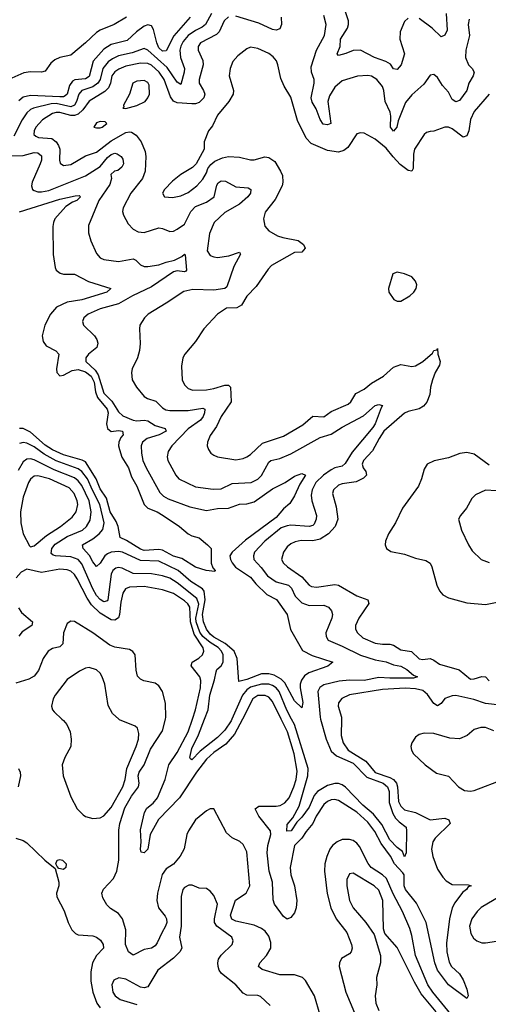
# Model space of a CAD drawing. Header units: inches. Extents: x 1843162 to 1959474, y 907081 to 1016326.
# Tile 22 of 256: x 1851232 to 1853786, y 928444 to 933816. Entities that reach past the tile are written whole.
import ezdxf

# ---------------------------------------------------------------- set-up
doc = ezdxf.new("R2010")
doc.units = ezdxf.units.IN
doc.header["$MEASUREMENT"] = 0
doc.layers.add('B8952', color=7, linetype='Continuous')
doc.layers.add('B8953', color=7, linetype='Continuous')

msp = doc.modelspace()

# ---------------------------------------------------------------- linework, layer by layer
at = {"layer": 'B8952', "color": 5}
for points, elevation in [([(1851462.2, 930000), (1851471.5, 929991.5), (1851488.2, 929970), (1851506.7, 929930), (1851513.4, 929890), (1851510.3, 929850), (1851478, 929790), (1851463.1, 929750), (1851468.9, 929690), (1851510, 929574.8), (1851546, 929510), (1851577.1, 929477.1), (1851590, 929468.8), (1851630, 929457.8), (1851670, 929460.3), (1851690, 929471.6), (1851730, 929517.3), (1851793.9, 929630), (1851807.2, 929670), (1851815.2, 929730), (1851867.2, 929850), (1851878.9, 929890), (1851881.5, 929921.5), (1851873.3, 929950), (1851861.3, 929961.3), (1851776.6, 929996.6), (1851772.7, 930000)], 740), ([(1852870, 928384.7), (1852839.4, 928490), (1852790, 928573.3), (1852774.2, 928590), (1852730, 928603.6), (1852650, 928604.9), (1852553.7, 928633.7), (1852533.5, 928650), (1852541, 928670), (1852577.9, 928710), (1852601.2, 928750), (1852601.2, 928781.2), (1852590, 928814.8), (1852570, 928841.7), (1852550, 928857.5), (1852510, 928875.4), (1852410, 928896.5), (1852388.6, 928908.6), (1852381.7, 928930), (1852407.9, 929012.1), (1852465.8, 929050), (1852485.9, 929090), (1852470, 929274.7), (1852450, 929316.2), (1852431.6, 929331.6), (1852390, 929352.6), (1852359.2, 929379.2), (1852290, 929509.4), (1852270, 929509.7), (1852250, 929498.5), (1852189.4, 929450), (1852151.8, 929390), (1852143.8, 929370), (1852127.9, 929292.1), (1852107.5, 929252.5), (1852071.1, 929208.9), (1852030, 929183), (1852008.3, 929151.7), (1851983.1, 929050), (1851979.6, 929010), (1851988.6, 928970), (1852024.5, 928924.5), (1852031.4, 928910), (1852033.4, 928890), (1852027.5, 928870), (1852005.9, 928834.1), (1851981.3, 928778.7), (1851970, 928763.4), (1851950.1, 928749.9), (1851910, 928742.1), (1851850, 928712.5), (1851824.7, 928730), (1851808.6, 928770), (1851810.8, 928850), (1851792.8, 928910), (1851770, 928938.4), (1851726.6, 928966.6), (1851706, 928986), (1851684.6, 929024.6), (1851680.4, 929050), (1851688.9, 929071.1), (1851744, 929130), (1851762.2, 929170), (1851772.7, 929230), (1851773.2, 929393.2), (1851777.3, 929430), (1851804.9, 929515.1), (1851841, 929579), (1851880.3, 929630), (1851883.1, 929650), (1851878.1, 929690), (1851883.4, 929710), (1851909.9, 929750), (1851944.5, 929835.5), (1852010, 929936.5), (1852026.3, 930000)], 720), ([(1852445.8, 930000), (1852402.6, 929917.4), (1852356.1, 929863.8), (1852290, 929817.3), (1852250, 929780.7), (1852194.9, 929710), (1852103.8, 929570), (1851988.4, 929451.6), (1851942.8, 929370), (1851931.1, 929290), (1851910, 929269.2), (1851894.5, 929274.5), (1851890.6, 929290.6), (1851894.3, 929330), (1851890, 929394.8), (1851912.8, 929490), (1851925.4, 929514.6), (1851959.2, 929540.8), (1851982.8, 929570), (1852024.7, 929670), (1852044.6, 929750), (1852090, 929817.3), (1852149.6, 929930), (1852173.3, 930000)], 680), ([(1852388.7, 930000), (1852384.3, 929990), (1852350, 929939.4), (1852310, 929899), (1852216, 929824), (1852170, 929778.3), (1852162.2, 929782.2), (1852159.7, 929790), (1852170, 929838.9), (1852206.8, 929913.2), (1852240, 930000)], 660), ([(1852986.2, 930000), (1852983.3, 929910), (1852995.1, 929870), (1853022, 929830), (1853117.8, 929770), (1853169.1, 929709.1), (1853250, 929680.9), (1853270, 929669.7), (1853285.2, 929650), (1853291.9, 929630), (1853297.2, 929550), (1853310, 929524.2), (1853330, 929505), (1853390, 929489.6), (1853470, 929449.2), (1853550, 929458.9), (1853571.3, 929450), (1853578.4, 929430), (1853495.7, 929350), (1853483.7, 929330), (1853475.9, 929290), (1853483.5, 929250), (1853510, 929181.5), (1853537.7, 929137.7), (1853556.7, 929116.7), (1853590, 929098.1), (1853676.3, 929096.3), (1853692.8, 929090), (1853676.3, 929083.7), (1853668.1, 929070), (1853646.4, 929053.6), (1853603.7, 928996.3), (1853589.8, 928970.2), (1853574.1, 928910), (1853557.8, 928777.8), (1853560.1, 928730), (1853573.7, 928673.7), (1853584.7, 928650), (1853630, 928609.1), (1853650, 928577), (1853670, 928526.8), (1853675.6, 928490), (1853670, 928474.5), (1853570, 928549.9), (1853509.2, 928630), (1853495.3, 928670), (1853448, 928890), (1853394.8, 928994.8), (1853335.4, 929070), (1853327.2, 929090), (1853327.2, 929150), (1853320.4, 929160.4), (1853275.6, 929210), (1853252.2, 929252.2), (1853201.4, 929321.4), (1853167.3, 929387.3), (1853130, 929438.1), (1853070, 929492.6), (1852970, 929555), (1852950, 929561.2), (1852930, 929559.6), (1852910, 929551), (1852890, 929533.5), (1852847.9, 929470), (1852829.3, 929430), (1852792.7, 929387.3), (1852769.4, 929350.6), (1852730.1, 929309.9), (1852705.8, 929190), (1852710.1, 929150), (1852729.6, 929090), (1852741.9, 929010), (1852739.6, 928970), (1852730, 928943.1), (1852710, 928917.4), (1852690, 928907.4), (1852670, 928922.9), (1852620.2, 928990), (1852612.8, 929012.8), (1852609, 929110), (1852591.1, 929170), (1852580.6, 929270), (1852584.9, 929310), (1852600.8, 929370), (1852598.7, 929390), (1852535.9, 929470), (1852515.6, 929510), (1852535.3, 929524.7), (1852630, 929524.4), (1852651.6, 929528.4), (1852677.6, 929542.4), (1852700.1, 929570), (1852726.9, 929630), (1852739.6, 929670), (1852744.8, 929715.2), (1852728.8, 929810), (1852690.8, 929930), (1852656.9, 930000)], 680), ([(1852872.4, 930000), (1852901.6, 929890), (1852930, 929824.3), (1852958.8, 929798.8), (1853050, 929759.8), (1853123.6, 929683.6), (1853213.1, 929650), (1853236.7, 929630), (1853245.4, 929605.4), (1853244.9, 929544.9), (1853264.9, 929485), (1853279.8, 929459.8), (1853299.5, 929439.5), (1853337.6, 929410), (1853340.9, 929390), (1853338.8, 929270), (1853330, 929249), (1853318, 929278), (1853290, 929298.5), (1853250, 929341), (1853205.1, 929425.1), (1853160.6, 929480.6), (1853102.6, 929530), (1853008, 929628), (1852990, 929641.6), (1852970, 929648.5), (1852950, 929648.7), (1852910, 929637.5), (1852855.1, 929604.9), (1852837.4, 929582.6), (1852810, 929518.5), (1852770, 929465), (1852742.9, 929437.1), (1852711.7, 929390), (1852688.2, 929388.2), (1852690, 929424.9), (1852719.9, 929460.1), (1852754.5, 929525.5), (1852802.1, 929690), (1852805.2, 929730), (1852729.7, 929970), (1852714.2, 930000)], 660), ([(1853816.5, 929936.5), (1853770, 929953.2), (1853746.3, 929953.7), (1853710, 929943.5), (1853670.1, 929909.9), (1853630, 929892.7), (1853576.1, 929896.1), (1853490, 929920.7), (1853437.4, 929922.6), (1853410, 929915.1), (1853390, 929900.5), (1853369.2, 929870.8), (1853364.6, 929850), (1853367.6, 929830), (1853378.3, 929810), (1853441.8, 929750), (1853503.9, 929703.9), (1853570, 929689), (1853623.9, 929630), (1853656.5, 929610), (1853690, 929605.6), (1853710, 929610.1), (1853870, 929672.3)], 720), ([(1851225.7, 929730), (1851234.4, 929710), (1851236.2, 929690), (1851223.2, 929630)], 720), ([(1851210, 929350.3), (1851250, 929337.3), (1851270, 929325.3), (1851369.3, 929230), (1851424.9, 929185), (1851444.6, 929110), (1851444.4, 929090), (1851432.7, 929050), (1851434.4, 929030), (1851474.3, 928954.3), (1851496.3, 928890), (1851516.8, 928850), (1851536.1, 928830), (1851550, 928823.4), (1851630, 928817), (1851650, 928809.1), (1851673.2, 928793.2), (1851687.5, 928770), (1851688.9, 928750), (1851650.5, 928709.5), (1851629.5, 928670), (1851619.6, 928620.4), (1851620.6, 928570), (1851631.3, 928510), (1851652, 928450), (1851670, 928424.1)], 720), ([(1853581.6, 928390), (1853483.1, 928510), (1853457.3, 928550), (1853388.5, 928710), (1853370, 928818.9), (1853358, 928858), (1853318.3, 928950), (1853266.7, 929046.7), (1853231.9, 929130), (1853210, 929150.3), (1853147.6, 929190), (1853131.7, 929211.7), (1853084.8, 929304.8), (1853070, 929322.6), (1853050, 929336.6), (1853030, 929343.6), (1852990, 929341.9), (1852961.5, 929330), (1852937.4, 929310), (1852922.7, 929290), (1852905.5, 929250), (1852895.6, 929210), (1852893.5, 929170), (1852907.6, 929047.6), (1852928.5, 928970), (1852957.4, 928910), (1853015.2, 928835.2), (1853041.2, 928770), (1853044.3, 928750), (1853038.6, 928730), (1853030, 928718.3), (1852986.4, 928693.6), (1852975, 928670), (1852974, 928650), (1853010, 928509.2), (1853056.4, 928396.4)], 720), ([(1853502.7, 928402.7), (1853419.9, 928499.9), (1853383.5, 928563.5), (1853290, 928753.3), (1853221.6, 928830), (1853215.4, 928855.4), (1853210.9, 929010), (1853190, 929065.8), (1853163.8, 929090), (1853050, 929159.2), (1853030, 929156.3), (1853015.5, 929124.5), (1853014.3, 929090), (1853028.8, 929010), (1853050.2, 928970), (1853118.6, 928890), (1853164.2, 928824.2), (1853199, 928710), (1853199.3, 928670), (1853177.2, 928590), (1853178.2, 928550), (1853169, 928490), (1853172.3, 928450), (1853189.3, 928410)], 740), ([(1852597.3, 928437.3), (1852545.3, 928485.3), (1852530, 928490.8), (1852470, 928494.2), (1852450, 928503.5), (1852410.3, 928550.3), (1852332.5, 928612.5), (1852319.9, 928630), (1852313.1, 928650), (1852311.3, 928670), (1852316.2, 928690), (1852330, 928712.4), (1852390.6, 928769.4), (1852396, 928790), (1852388.6, 928810), (1852307, 928870), (1852293, 928890), (1852293.2, 928910), (1852309.8, 928990), (1852290, 929038), (1852270, 929060.9), (1852250, 929074.5), (1852210, 929078), (1852172.8, 929092.8), (1852153.7, 929093.7), (1852130, 929081), (1852121.6, 929070), (1852112.4, 929032.4), (1852112.5, 928870), (1852102.1, 928810), (1852114.8, 928750), (1852104.4, 928730), (1852070, 928694.7), (1851984.7, 928630), (1851930, 928539.6), (1851910, 928533.3), (1851890, 928537.6), (1851810, 928579.8), (1851771.7, 928588.3), (1851745, 928575), (1851733.8, 928550), (1851739.8, 928510), (1851752.3, 928490), (1851780.3, 928470), (1851870, 928442.7)], 740), ([(1853848.5, 929031.5), (1853747.7, 928972.3), (1853725, 928950), (1853696, 928910), (1853684.4, 928870), (1853690.1, 928830), (1853705.3, 928805.3), (1853722.8, 928790), (1853750, 928779.8), (1853770, 928779.1), (1853890, 928797.2)], 720)]:
    msp.add_lwpolyline(points, dxfattribs=dict(at, elevation=elevation))
at = {"layer": 'B8952', "color": 5, "elevation": 720}
msp.add_lwpolyline([(1851470, 929179.2), (1851444.7, 929184.7), (1851435.8, 929195.8), (1851429.3, 929209.3), (1851437, 929230), (1851450, 929234.5), (1851464.9, 929230), (1851484.9, 929210), (1851484.2, 929190)], close=True, dxfattribs=at)
at = {"layer": 'B8953', "color": 5}
for points, elevation in [([(1853350, 933824.4), (1853330, 933806), (1853306.3, 933750), (1853304.6, 933710), (1853328.5, 933630), (1853310.9, 933570), (1853290, 933544), (1853270, 933548.5), (1853252.3, 933572.3), (1853228, 933588), (1853165.1, 933610), (1853090, 933649.9), (1853050, 933648), (1853010, 933630.7), (1852970, 933620.7), (1852961.6, 933630), (1852978, 933670), (1852980.2, 933710), (1853019.5, 933770), (1853024.7, 933790), (1853023.4, 933810), (1853004.2, 933870)], 640), ([(1851813.7, 933830), (1851746.3, 933790), (1851670, 933758.6), (1851650, 933745.6), (1851591, 933689), (1851510, 933622.2), (1851450, 933610.3), (1851422.6, 933597.4), (1851401.8, 933578.2), (1851370, 933535.4), (1851350.5, 933529.5), (1851291.3, 933531.3), (1851253.9, 933526.1), (1851190, 933496.5)], 580), ([(1852277.5, 933850), (1852244.3, 933790), (1852225.7, 933774.3), (1852190, 933756.5), (1852151, 933729), (1852123.3, 933696.7), (1852110, 933671.4), (1852105.2, 933650), (1852107.9, 933610), (1852129.6, 933550), (1852128.6, 933530), (1852110, 933461.5), (1852090, 933475.4), (1852035, 933555), (1851930, 933649.9), (1851910, 933658.6), (1851845.1, 933634.9), (1851770, 933618.7), (1851737.1, 933602.9), (1851714, 933586), (1851684.3, 933550), (1851669.8, 933490), (1851658.5, 933470), (1851630, 933449.1), (1851570, 933429.9), (1851553.9, 933410), (1851541.6, 933370), (1851530, 933348.9), (1851510, 933340.9), (1851430, 933358), (1851403.2, 933356.8), (1851306.9, 933333.1), (1851290, 933325.4), (1851270, 933307.3), (1851245.7, 933270), (1851200.3, 933179.7)], 640), ([(1852161.9, 933830), (1852072.5, 933727.5), (1852030, 933646.8), (1852010, 933644.9), (1851990, 933662), (1851978.6, 933690), (1851962.1, 933762.1), (1851950, 933781.7), (1851930, 933788.2), (1851910, 933780.4), (1851869, 933750), (1851817.3, 933702.7), (1851730, 933680.9), (1851690, 933654.2), (1851632.5, 933590), (1851610, 933506.6), (1851590, 933493.7), (1851532.5, 933487.5), (1851519.8, 933480.2), (1851503.3, 933456.7), (1851490.3, 933409.7), (1851479.8, 933400.2), (1851470, 933395), (1851450, 933394.1), (1851290, 933402.1), (1851250, 933392.3), (1851226.5, 933373.5)], 620), ([(1852370, 933831.9), (1852345.7, 933810), (1852318.3, 933750), (1852305.5, 933734.5), (1852217.7, 933690), (1852203.9, 933670), (1852204, 933650), (1852230, 933592.4), (1852231.9, 933570), (1852210.8, 933490), (1852209.5, 933470), (1852234.4, 933430), (1852241.1, 933410), (1852236, 933390), (1852210, 933364.3), (1852190, 933356.7), (1852170, 933355.9), (1852090, 933361.8), (1852070.6, 933370.6), (1852054.6, 933394.6), (1852019.3, 933490), (1851992.6, 933530), (1851950, 933567.6), (1851930, 933576.7), (1851890, 933579.4), (1851810, 933561.7), (1851773.2, 933546.8), (1851750, 933531.7), (1851734.8, 933510), (1851726.7, 933470), (1851716.2, 933443.8), (1851695.1, 933424.9), (1851610, 933371.8), (1851575.7, 933324.3), (1851550, 933300.8), (1851530, 933293.8), (1851510, 933293), (1851450, 933309.2), (1851430, 933309.9), (1851410, 933303.9), (1851355.7, 933270), (1851319.4, 933230), (1851310.2, 933210), (1851308.6, 933190), (1851319.8, 933179.8), (1851333.6, 933173.7), (1851407.5, 933167.5), (1851431.2, 933150), (1851444.2, 933130), (1851450.1, 933110), (1851448.9, 933048.9), (1851452.9, 933032.9), (1851470, 933021.1), (1851510, 933026.4), (1851590, 933073.6), (1851650, 933093.7), (1851730, 933155.5), (1851810, 933200.4), (1851830, 933204.6), (1851842, 933202), (1851866.4, 933186.4), (1851894.4, 933150), (1851916.7, 933096.7), (1851920.2, 933070), (1851915.2, 932990), (1851901.6, 932950), (1851837.7, 932870), (1851795.6, 932790), (1851793, 932770), (1851798.2, 932750), (1851822.9, 932702.9), (1851850, 932673.1), (1851878.5, 932658.5), (1851910, 932655.1), (1851990, 932680.8), (1852010, 932677.4), (1852050, 932659.6), (1852070, 932661.8), (1852090, 932672), (1852130, 932700.2), (1852164.1, 932770), (1852190, 932795.8), (1852250, 932820.1), (1852291.5, 932848.5), (1852306.7, 932913.3), (1852314.5, 932925.5), (1852330, 932936.3), (1852354.3, 932934.3), (1852410, 932904.6), (1852477.9, 932897.9), (1852492.5, 932890), (1852490.7, 932870), (1852476.1, 932850), (1852429.4, 932810), (1852350, 932764.3), (1852291.9, 932710), (1852266.8, 932650), (1852254.1, 932554.1), (1852270.1, 932530.1), (1852290, 932521.4), (1852310, 932519.1), (1852372.2, 932527.8), (1852430, 932547.3), (1852435.6, 932535.6), (1852398.5, 932470), (1852360.9, 932359.1), (1852350.6, 932349.4), (1852290, 932339.2), (1852176.3, 932343.7), (1852126.3, 932333.7), (1852030, 932268.3), (1851932, 932210), (1851911.8, 932190), (1851887, 932150), (1851884.2, 932130), (1851889.2, 932049.2), (1851885.8, 932010), (1851874.2, 931970), (1851845.4, 931910), (1851841.2, 931890), (1851845.8, 931850), (1851867.9, 931810), (1851910, 931760.2), (1851929, 931749), (1851974, 931734), (1852010, 931698.2), (1852027.8, 931687.8), (1852050, 931683.6), (1852150, 931683.2), (1852230, 931697.1), (1852240.2, 931690), (1852239.5, 931670), (1852232, 931650), (1852216.8, 931630), (1852150, 931584.1), (1852060.6, 931490), (1852040.9, 931459.1), (1852036.3, 931430), (1852039, 931410), (1852082.2, 931330), (1852099.6, 931310), (1852190, 931266.6), (1852285.9, 931254.1), (1852330, 931256.8), (1852390, 931285.4), (1852494, 931290), (1852530, 931308.5), (1852550, 931329.4), (1852590, 931401.6), (1852600.4, 931410), (1852650, 931422.2), (1852710, 931446.2), (1852870, 931535.9), (1852930, 931554.4), (1852990, 931593.4), (1853106.4, 931653.6), (1853170, 931710.2), (1853190, 931716.9), (1853210.3, 931710.3), (1853201.8, 931698.2), (1853170.1, 931610), (1853157.4, 931590), (1853044.6, 931455.4), (1853006.2, 931393.8), (1852990, 931379.1), (1852950, 931369.9), (1852930, 931360.3), (1852887, 931330), (1852846.6, 931290), (1852826.2, 931250), (1852821.5, 931221.5), (1852824.9, 931190), (1852848.9, 931110), (1852848.8, 931090), (1852837, 931063), (1852830, 931055.3), (1852810.1, 931049.9), (1852710, 931057.3), (1852690, 931054.9), (1852657.4, 931042.6), (1852567.3, 930970), (1852512.5, 930910), (1852505.5, 930890), (1852507.7, 930870), (1852547.7, 930827.7), (1852581.8, 930781.8), (1852630, 930748.1), (1852697.9, 930730), (1852713.3, 930713.3), (1852734.1, 930670), (1852770, 930634.2), (1852810, 930619.9), (1852890, 930620.6), (1852914.9, 930610), (1852931.5, 930590), (1852936.9, 930570), (1852934, 930550), (1852901.4, 930470), (1852901.9, 930450), (1852913.8, 930430), (1852990, 930398.2), (1853090, 930348.4), (1853170, 930323.5), (1853230, 930312.3), (1853270, 930295), (1853310, 930287.9), (1853341.3, 930270), (1853378.7, 930238.7), (1853400.4, 930230), (1853377.7, 930222.3), (1853250, 930222.2), (1853190, 930226.6), (1853110, 930209.6), (1853030, 930211.6), (1852973.1, 930206.9), (1852890, 930186.9), (1852867.3, 930172.7), (1852857.5, 930150), (1852869.7, 930010), (1852872.4, 930000)], 660), ([(1852657.8, 933830), (1852659.4, 933790), (1852650, 933765.3), (1852630, 933759.1), (1852610, 933761.9), (1852536.2, 933796.2), (1852410, 933835.6)], 660), ([(1853681.9, 933818.1), (1853676.2, 933790), (1853684.1, 933730), (1853663.2, 933650), (1853662.7, 933610), (1853677.8, 933570), (1853698.8, 933550), (1853709.4, 933530), (1853704.4, 933510), (1853679.8, 933470), (1853669.1, 933430), (1853630, 933374.8), (1853610, 933367), (1853590, 933381.1), (1853570, 933420.3), (1853536.8, 933456.8), (1853510, 933500.7), (1853490, 933516.2), (1853470, 933514), (1853435.6, 933464.4), (1853370, 933405.4), (1853335.7, 933364.3), (1853295.5, 933264.5), (1853287.1, 933230), (1853270, 933207.7), (1853252.9, 933230), (1853255.4, 933290), (1853250.8, 933310.8), (1853223.5, 933370), (1853216.6, 933430), (1853210, 933450.8), (1853177.8, 933490), (1853150, 933507.2), (1853129.4, 933510.6), (1853072.5, 933507.5), (1852990, 933481.6), (1852950, 933447.3), (1852919.7, 933400.3), (1852912.2, 933370), (1852927.8, 933250), (1852910, 933242.1), (1852886.2, 933246.2), (1852870, 933272), (1852847.1, 933330), (1852825.2, 933365.2), (1852820.1, 933390), (1852836.8, 933470), (1852836.1, 933490), (1852822.6, 933530), (1852820.8, 933559.2), (1852849, 933650), (1852892.6, 933730), (1852902, 933790), (1852890, 933838.3)], 660), ([(1853557.1, 933850), (1853561.2, 933758.8), (1853550, 933732.1), (1853530, 933723.1), (1853480.2, 933770), (1853410, 933822.9)], 640), ([(1853790.3, 933410), (1853710, 933314.2), (1853690, 933271.8), (1853680.1, 933210), (1853670, 933182.4), (1853650, 933175.1), (1853590, 933220.3), (1853570, 933228.6), (1853550, 933228.6), (1853490, 933207.9), (1853470, 933206.4), (1853450, 933200.4), (1853436.5, 933190), (1853383.7, 933110), (1853378.1, 933081.9), (1853376.7, 933003.3), (1853370, 932988.7), (1853350, 932992.7), (1853306.5, 933026.5), (1853267, 933067), (1853230, 933115), (1853170, 933163.9), (1853110, 933196.3), (1853090, 933198.7), (1853070, 933192.3), (1853020.8, 933119.2), (1852998.2, 933101.8), (1852970, 933093.3), (1852910, 933102.7), (1852821.1, 933141.1), (1852794.1, 933170), (1852745.6, 933265.6), (1852710, 933392.3), (1852673.7, 933453.7), (1852655.5, 933495.5), (1852639.8, 933570), (1852631.3, 933591.3), (1852613.8, 933613.8), (1852590, 933630.5), (1852530, 933658.4), (1852490, 933665.1), (1852470, 933656.9), (1852421.2, 933618.8), (1852392.8, 933587.2), (1852379.7, 933550), (1852374.4, 933510), (1852397.8, 933430), (1852395.3, 933410), (1852371.4, 933370), (1852310, 933295.1), (1852283.4, 933236.6), (1852260.4, 933210), (1852238, 933150), (1852237.3, 933110), (1852194, 933030), (1852174, 933010), (1852110, 932970.9), (1852064.7, 932935.3), (1852021.7, 932890), (1852010.4, 932870), (1852022, 932850), (1852065.2, 932845.2), (1852110, 932854.7), (1852150, 932873), (1852197.2, 932910), (1852230, 932945.3), (1852250, 932980.5), (1852256.8, 933003.2), (1852273.5, 933026.5), (1852296.1, 933043.9), (1852337.3, 933062.8), (1852370, 933068.9), (1852430, 933066.5), (1852490.3, 933050.3), (1852510, 933051.5), (1852567.7, 933067.7), (1852590, 933063.1), (1852622.3, 933042.3), (1852653.7, 932990), (1852665.3, 932965.3), (1852666.5, 932930), (1852662.3, 932910), (1852625.3, 932834.7), (1852570, 932766), (1852560.3, 932730), (1852567.4, 932690), (1852590, 932663.1), (1852637.3, 932637.3), (1852666.6, 932626.6), (1852750.6, 932610.6), (1852778.9, 932590), (1852787.2, 932570), (1852770, 932546.5), (1852730, 932545), (1852604.6, 932475.4), (1852585.4, 932454.6), (1852520.5, 932359.6), (1852470, 932307.6), (1852441.8, 932258.2), (1852415.7, 932244.3), (1852358.4, 932241.6), (1852310.3, 932210), (1852235.8, 932130), (1852190, 932060.7), (1852132, 931990), (1852121.1, 931970), (1852114, 931926), (1852117.6, 931850), (1852130, 931823.1), (1852150, 931803.2), (1852174.8, 931794.8), (1852250, 931796.9), (1852290, 931803.3), (1852350, 931821.9), (1852370, 931820.9), (1852380.5, 931810), (1852384.3, 931730), (1852329.5, 931650), (1852304.4, 931595.6), (1852270, 931548), (1852255.5, 931510), (1852253.1, 931490), (1852260.3, 931470), (1852274.4, 931450), (1852290, 931438.9), (1852310, 931431.6), (1852410, 931414.2), (1852450, 931422.2), (1852470, 931431.3), (1852490, 931444.2), (1852554.5, 931505.4), (1852670, 931542.9), (1852775.2, 931604.8), (1852830, 931652.1), (1852890, 931649.5), (1852930, 931678.6), (1853022.2, 931717.8), (1853037.2, 931730), (1853064.3, 931775.7), (1853110, 931800.1), (1853150, 931832.3), (1853215, 931870), (1853270, 931920.7), (1853310, 931934.4), (1853370, 931924.1), (1853390, 931927.7), (1853430, 931950.8), (1853482.8, 931997.2), (1853490, 932010.3), (1853506.3, 932013.7), (1853510, 932021), (1853510.8, 931990), (1853523.5, 931950), (1853520.7, 931930), (1853496, 931890), (1853481.3, 931850), (1853471.1, 931810), (1853467.3, 931770), (1853451.2, 931728.8), (1853433.2, 931706.8), (1853410, 931692.1), (1853350, 931677.5), (1853330, 931668.4), (1853217.3, 931570), (1853190.5, 931530), (1853155.8, 931464.2), (1853106.4, 931410), (1853098.8, 931390), (1853104.6, 931370), (1853118.2, 931350), (1853122.3, 931330), (1853106.6, 931313.4), (1853065.5, 931294.5), (1852990, 931283.8), (1852970, 931277), (1852942, 931250), (1852937.5, 931230), (1852957.4, 931157.4), (1852965.4, 931090), (1852951.8, 931050), (1852915.8, 931010), (1852870, 930981.4), (1852830, 930972.8), (1852765.7, 930974.3), (1852733.4, 930966.6), (1852710, 930955.4), (1852690, 930939.8), (1852670, 930911.2), (1852658.3, 930870), (1852670.2, 930850), (1852691.1, 930830), (1852770, 930776.6), (1852810, 930730.2), (1852823.3, 930723.3), (1852850, 930719.3), (1852950, 930734.1), (1852969.7, 930729.7), (1853070, 930672.8), (1853128.8, 930650), (1853135.2, 930630), (1853079.8, 930550), (1853062.3, 930510), (1853063, 930490), (1853072.8, 930470), (1853102.8, 930442.8), (1853170, 930414.2), (1853210, 930407.7), (1853250, 930408.6), (1853270, 930402.2), (1853310, 930377.3), (1853367.7, 930367.7), (1853410, 930328.9), (1853430, 930324.4), (1853470, 930329.5), (1853490, 930320.9), (1853519.5, 930299.5), (1853627.6, 930267.6), (1853690, 930218), (1853710, 930218.8), (1853750, 930232.5), (1853770, 930230.2), (1853790, 930208.5)], 680), ([(1851173.1, 933073.1), (1851250, 933075.6), (1851310, 933090.8), (1851330, 933089.4), (1851350, 933073.6), (1851351.1, 933050), (1851344.2, 933030), (1851300.4, 932930), (1851296.6, 932910), (1851302.2, 932890), (1851310, 932883.5), (1851330, 932877), (1851350, 932876.6), (1851390, 932884.1), (1851590, 932964.1), (1851670, 933014.5), (1851710, 933064.4), (1851730, 933081.2), (1851750, 933087.3), (1851764, 933084), (1851784.2, 933070), (1851794.4, 933054.4), (1851798.2, 933030), (1851789.5, 933010.5), (1851766.1, 932993.9), (1851748, 932990), (1851728.2, 932971.8), (1851732.8, 932950), (1851723.9, 932916.1), (1851663.2, 932830), (1851606.2, 932693.8), (1851607.7, 932652.3), (1851619.7, 932610), (1851650, 932539.3), (1851670, 932516), (1851690, 932507.6), (1851770, 932496.1), (1851850, 932511.1), (1851864.4, 932504.4), (1851890, 932478.3), (1851910, 932470.1), (1851930, 932468.8), (1851990, 932478.8), (1852030, 932493.6), (1852076.4, 932503.6), (1852115.8, 932524.2), (1852130, 932537), (1852133.1, 932533.1), (1852140.7, 932450), (1852136.9, 932443.1), (1852130, 932440.3), (1852090, 932445.2), (1852070, 932440.3), (1851950, 932359.1), (1851847.5, 932310), (1851770, 932264.8), (1851670, 932238.8), (1851605.7, 932210), (1851581.7, 932190), (1851573.7, 932170), (1851579.5, 932150), (1851639.1, 932090), (1851652.4, 932070), (1851658.5, 932050), (1851652.1, 932027.9), (1851606.3, 931990), (1851591.7, 931970), (1851592.6, 931950), (1851642.9, 931902.9), (1851658.8, 931878.8), (1851690, 931778.5), (1851734.6, 931734.6), (1851770, 931676.2), (1851793.9, 931653.9), (1851850.6, 931630), (1851870, 931627), (1851910, 931631.1), (1851930, 931627.2), (1851970, 931601.7), (1852025.1, 931585.1), (1852030, 931569.9), (1851991.6, 931550), (1851926.9, 931530), (1851900.6, 931510), (1851893.7, 931490), (1851895.5, 931450), (1851903.9, 931410), (1851921.3, 931370), (1851996.3, 931236.3), (1852016.2, 931216.2), (1852041.5, 931201.5), (1852158.7, 931158.7), (1852250, 931138.1), (1852310, 931148.3), (1852370, 931150.1), (1852430, 931172.2), (1852470, 931174.6), (1852510, 931185.9), (1852610, 931257), (1852679.7, 931290), (1852730, 931324.6), (1852770, 931339), (1852790.2, 931330.2), (1852758.9, 931281.1), (1852730, 931218), (1852703.8, 931176.2), (1852670, 931146.5), (1852630, 931098.8), (1852463.4, 930976.6), (1852390.6, 930910), (1852378.2, 930890), (1852381, 930870), (1852390, 930852.1), (1852408.8, 930828.8), (1852490, 930773.4), (1852518.5, 930738.5), (1852579.3, 930679.3), (1852631.4, 930651.4), (1852690.3, 930570), (1852708.4, 930488.4), (1852774.3, 930374.3), (1852826.5, 930346.5), (1852938.8, 930310), (1852912.2, 930287.8), (1852808.3, 930251.7), (1852784.7, 930235.3), (1852767.6, 930212.4), (1852760.1, 930190), (1852759.9, 930170), (1852775.1, 930090), (1852770, 930060.9), (1852730, 930099.8), (1852677.2, 930197.2), (1852656.9, 930216.9), (1852619.5, 930239.6), (1852590, 930247.2), (1852550, 930246.8), (1852470, 930216.3), (1852425.5, 930205.5), (1852417.2, 930330), (1852400.5, 930370), (1852352.5, 930412.5), (1852290, 930447.5), (1852270, 930463.9), (1852249.7, 930490), (1852233.4, 930530), (1852228.8, 930570), (1852243.5, 930650), (1852237.8, 930697.8), (1852228.8, 930710), (1852165.1, 930750), (1852095.8, 930810), (1851990, 930861.7), (1851890, 930865.8), (1851793, 930910), (1851770, 930914.8), (1851730, 930910.8), (1851710, 930901.8), (1851695.2, 930890), (1851670, 930850.7), (1851650, 930832), (1851630, 930857.8), (1851613.2, 930893.2), (1851578.8, 930930), (1851573.6, 930950), (1851630, 930982.9), (1851664.3, 931010), (1851684.9, 931035.1), (1851692.8, 931070), (1851669.4, 931170), (1851628.3, 931248.3), (1851601.9, 931310), (1851571.3, 931351.3), (1851550, 931365.8), (1851430, 931408.2), (1851365.3, 931445.3), (1851310, 931485.7), (1851270, 931505.1), (1851250, 931508.6), (1851230, 931504.2)], 640), ([(1851230, 932767.6), (1851450, 932836.3), (1851534.7, 932854.7), (1851555.9, 932855.9), (1851563.8, 932850), (1851543.1, 932830), (1851519, 932821), (1851483.6, 932796.4), (1851424.3, 932730), (1851415.5, 932710), (1851412.1, 932687.9), (1851415.2, 932535.2), (1851424.4, 932464.5), (1851430.3, 932450), (1851452.6, 932432.6), (1851470, 932428.1), (1851530, 932426.8), (1851606.6, 932386.6), (1851728, 932350), (1851706, 932330), (1851570, 932288), (1851490, 932275.1), (1851433.4, 932246.6), (1851400.7, 932210), (1851369, 932150), (1851354.8, 932090), (1851359.3, 932059.3), (1851375.7, 932035.7), (1851429.4, 932009.4), (1851444.9, 931990), (1851432.6, 931910), (1851435.1, 931890), (1851450, 931871.9), (1851470, 931876.2), (1851517.6, 931902.4), (1851550, 931907), (1851590, 931894.1), (1851620.7, 931870), (1851637.9, 931837.9), (1851645.4, 931785.4), (1851655.2, 931755.2), (1851708.6, 931690), (1851713.3, 931670), (1851705.8, 931610), (1851710, 931584.6), (1851730, 931568.7), (1851770, 931574.2), (1851793, 931570), (1851795.3, 931550), (1851783.5, 931536.5), (1851771.5, 931510), (1851770.5, 931490), (1851775.7, 931470), (1851789.5, 931429.5), (1851825, 931370), (1851841.4, 931321.4), (1851870, 931270.2), (1851910.9, 931170.9), (1851930.9, 931150.9), (1851980.7, 931130), (1852013.8, 931110), (1852103.6, 931050), (1852150, 931011.3), (1852170, 931000.2), (1852210, 930988.5), (1852256.3, 930950), (1852274.8, 930930), (1852275.3, 930850), (1852284.7, 930824.7), (1852297.1, 930810), (1852295.3, 930804.7), (1852249, 930810), (1852190, 930829.1), (1852116.1, 930876.1), (1852070, 930888), (1852010, 930921.5), (1851990, 930925), (1851910, 930920.1), (1851890, 930926.1), (1851814.3, 930974.3), (1851779.7, 930990), (1851769.2, 931050), (1851757.7, 931077.7), (1851725.4, 931130), (1851705.5, 931205.5), (1851670, 931256.9), (1851648.1, 931310), (1851590, 931403.5), (1851572.7, 931412.7), (1851470, 931440.7), (1851410, 931469.5), (1851370, 931495.1), (1851290, 931565.8), (1851250, 931584.4), (1851230, 931584.8)], 620), ([(1853790, 931384.4), (1853710, 931444.9), (1853670, 931455), (1853630.9, 931449.1), (1853570, 931425), (1853491.4, 931408.6), (1853453, 931390), (1853436.7, 931363.3), (1853422.8, 931310), (1853406, 931270), (1853318.5, 931150), (1853279.6, 931070), (1853242.8, 931010), (1853226.5, 930970), (1853224.9, 930950), (1853231.4, 930931.4), (1853254, 930914), (1853330, 930899.3), (1853390, 930878.2), (1853445.5, 930865.5), (1853468.9, 930850), (1853478.4, 930830), (1853505.3, 930730), (1853519.7, 930699.7), (1853538.6, 930678.6), (1853570, 930661.5), (1853670, 930634.7), (1853770, 930625.8), (1853870, 930645.8)], 720), ([(1852240, 930000), (1852259.2, 930050), (1852268.9, 930130), (1852294.5, 930214.5), (1852302.4, 930257.6), (1852307.2, 930270), (1852329.4, 930290.6), (1852340.2, 930310), (1852340.6, 930350), (1852332.6, 930370), (1852313.6, 930390), (1852270, 930417.1), (1852230.5, 930450), (1852213.5, 930473.5), (1852194.5, 930530), (1852192.8, 930550), (1852207.7, 930627.7), (1852197.7, 930657.7), (1852090, 930744.1), (1852050, 930768.4), (1852010, 930781.8), (1851950, 930792.7), (1851850, 930793.5), (1851790, 930822.9), (1851770, 930827.5), (1851756.3, 930823.7), (1851740.1, 930810), (1851729.7, 930790), (1851713, 930650), (1851710, 930644.6), (1851690, 930640.4), (1851670, 930651.4), (1851650, 930674.1), (1851629.7, 930710), (1851570, 930846), (1851550.4, 930870), (1851510, 930884.8), (1851427, 930890), (1851413.8, 930893.8), (1851403.9, 930903.9), (1851406.6, 930930), (1851426.2, 930953.8), (1851490, 930995.7), (1851574.3, 931030), (1851596.9, 931050), (1851615.7, 931084.3), (1851622.1, 931130), (1851610, 931190), (1851570, 931275), (1851550, 931300.1), (1851530, 931315.3), (1851420.4, 931360.4), (1851310, 931414.2), (1851290, 931419.5), (1851270, 931417.3), (1851250, 931402.7), (1851223, 931357)], 660), ([(1853830, 931245.8), (1853770, 931248.4), (1853716.7, 931223.3), (1853696.7, 931203.3), (1853666.7, 931150), (1853634.4, 931110), (1853624.4, 931090), (1853640.3, 931030), (1853677.4, 930950), (1853698.4, 930918.4), (1853747.7, 930870), (1853790, 930854)], 740), ([(1852173.3, 930000), (1852190.3, 930050), (1852217.6, 930170), (1852219.7, 930210), (1852213.5, 930230), (1852167.3, 930290), (1852172.3, 930310), (1852208.6, 930331.4), (1852229.2, 930350), (1852235.1, 930370), (1852232.2, 930387.8), (1852182.6, 930462.6), (1852163.6, 930530), (1852160.1, 930610), (1852148.6, 930628.6), (1852130, 930645.7), (1852070, 930685.5), (1852010, 930704.3), (1851910, 930724.1), (1851830, 930719.2), (1851809, 930711), (1851793.7, 930686.3), (1851783.1, 930636.9), (1851776.5, 930570), (1851770, 930551.9), (1851750, 930539.7), (1851730, 930541), (1851670, 930577.9), (1851623.2, 930623.2), (1851599.1, 930659.1), (1851545.8, 930765.8), (1851530, 930789.3), (1851510, 930806.5), (1851490, 930814.9), (1851450, 930817.5), (1851350, 930800.3), (1851270, 930817.3), (1851239.4, 930800.6), (1851213.3, 930770)], 680), ([(1851225.9, 930605.9), (1851242.1, 930582.1), (1851301.5, 930530), (1851300.3, 930519.7), (1851298.8, 930510), (1851244.9, 930475.1), (1851227.8, 930452.2)], 680), ([(1852026.3, 930000), (1852028.8, 930010), (1852026.8, 930086.8), (1852010, 930149.4), (1851990, 930181.6), (1851970, 930196.4), (1851908, 930208), (1851890, 930217.4), (1851874.6, 930234.6), (1851865.9, 930265.9), (1851861.2, 930350), (1851849.1, 930369.1), (1851830, 930378.9), (1851750, 930392.5), (1851722.7, 930402.7), (1851629.9, 930470), (1851530, 930532.3), (1851510, 930534.8), (1851490, 930521.1), (1851470.1, 930470), (1851466.4, 930410), (1851450, 930394.4), (1851410, 930385.3), (1851386.7, 930370), (1851360.1, 930330), (1851334.6, 930265.4), (1851310, 930233.6), (1851282.3, 930217.8), (1851210, 930195)], 720), ([(1851772.7, 930000), (1851738, 930030), (1851714.8, 930074.8), (1851696.8, 930190), (1851682, 930230), (1851670, 930249.5), (1851650, 930267.6), (1851610, 930281.6), (1851590, 930277.6), (1851558, 930262), (1851490, 930215.6), (1851425.3, 930130), (1851414.4, 930110), (1851405.5, 930070), (1851410.5, 930050), (1851419.2, 930039.2), (1851462.2, 930000)], 740), ([(1852714.2, 930000), (1852688.9, 930048.9), (1852645.8, 930150), (1852630.3, 930170.3), (1852610, 930183.9), (1852590, 930190.5), (1852550, 930191.2), (1852490, 930173.9), (1852470, 930160.1), (1852445.6, 930130), (1852388.7, 930000)], 660), ([(1853850, 930075.5), (1853770, 930085.1), (1853706.8, 930106.8), (1853610, 930128.1), (1853590, 930125.9), (1853550, 930111.3), (1853530, 930084.4), (1853510, 930072.2), (1853490, 930084.1), (1853454.6, 930134.6), (1853430, 930155.6), (1853390, 930165.1), (1853332.3, 930167.7), (1853210, 930161.7), (1853030, 930132), (1852987.8, 930112.2), (1852970, 930088.7), (1852967.7, 930070), (1852986.6, 930010), (1852986.2, 930000)], 680), ([(1852656.9, 930000), (1852610, 930096.5), (1852590, 930118.7), (1852570, 930128.1), (1852530, 930128.9), (1852503.4, 930110), (1852445.8, 930000)], 680)]:
    msp.add_lwpolyline(points, dxfattribs=dict(at, elevation=elevation))
for points, elevation in [([(1851910, 933483.9), (1851870, 933480.8), (1851848.9, 933470), (1851830.9, 933409.1), (1851798, 933350), (1851799.1, 933340.9), (1851794, 933334), (1851810.9, 933330.9), (1851870, 933348.4), (1851915.1, 933370), (1851931.1, 933388.9), (1851938.9, 933410), (1851937.7, 933457.7), (1851930, 933472.6)], 680), ([(1851670, 933259.7), (1851650, 933252.6), (1851636, 933230), (1851650, 933224.9), (1851670, 933226.5), (1851681.2, 933230), (1851706, 933250), (1851698.7, 933258.7)], 680), ([(1853290, 932439), (1853266, 932430), (1853242, 932350), (1853244, 932330), (1853271, 932290), (1853290, 932280.5), (1853310, 932279.3), (1853359.3, 932310), (1853380.9, 932330), (1853392.7, 932350), (1853396, 932370), (1853389.2, 932390), (1853370, 932412), (1853330, 932429.4)], 720), ([(1851330, 931327.2), (1851310, 931324.5), (1851301.4, 931318.6), (1851290, 931308.8), (1851279.6, 931290), (1851250.1, 931210), (1851236.8, 931130), (1851237.5, 931070), (1851251.5, 931010), (1851284.6, 930944.6), (1851290, 930939), (1851310, 930944.7), (1851377.7, 931002.3), (1851453.5, 931050), (1851518.6, 931101.4), (1851539.9, 931130), (1851549, 931170), (1851545.3, 931190), (1851528.2, 931230), (1851500.9, 931260.9), (1851394.6, 931310)], 680)]:
    msp.add_lwpolyline(points, close=True, dxfattribs=dict(at, elevation=elevation))

doc.saveas('drawing.dxf')
